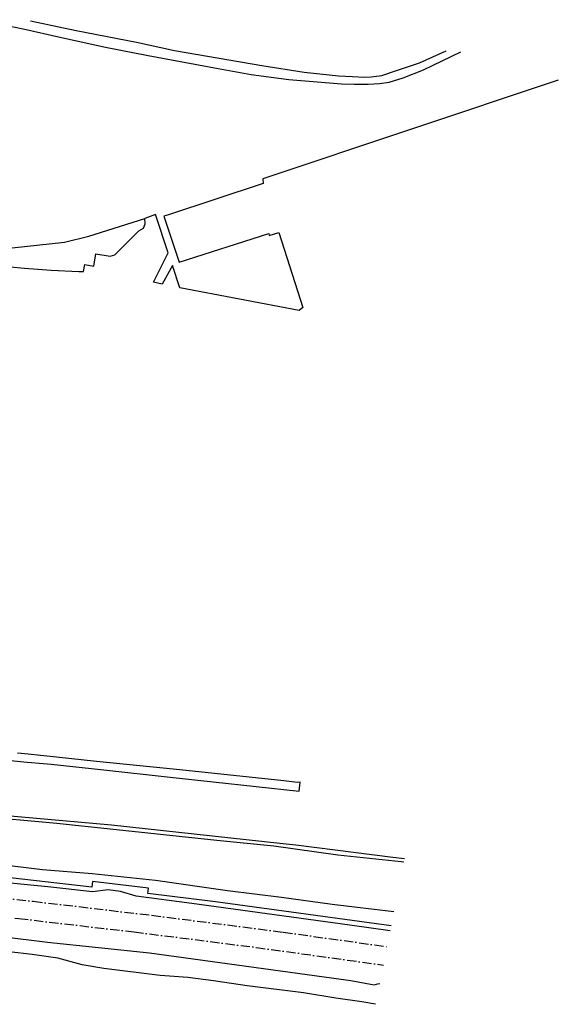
# Model space of a CAD drawing. Header units: metres. Extents: x 152644 to 153206, y 452871 to 453312.
# Tile 11 of 11: x 153090 to 153206, y 453058 to 453270. Entities that reach past the tile are written whole.
import ezdxf

# ---------------------------------------------------------------- set-up
doc = ezdxf.new("R2010")
doc.units = ezdxf.units.M
doc.header["$LTSCALE"] = 4
doc.linetypes.add('SPOOR', pattern=[0.8, 0.5, -0.15, 0, -0.15])
for name, color, linetype in [('G_BTD', 3, 'CONTINUOUS'), ('G_WGD', 7, 'CONTINUOUS'), ('LSPR', 7, 'CONTINUOUS')]:
    doc.layers.add(name, color=color, linetype=linetype)

msp = doc.modelspace()

# ---------------------------------------------------------------- linework, layer by layer
at = {"layer": 'G_BTD', "linetype": 'Continuous', "transparency": 33554687}
for points in [[(153205.972, 453256.723), (153142.413, 453235.494), (153142.428, 453234.497), (153122.064, 453227.732), (153121.115, 453227.417), (153124.401, 453217.527), (153143.656, 453223.688), (153143.777, 453223.289), (153145.809, 453223.936), (153151.005, 453207.753), (153150.187, 453207.149), (153124.512, 453212.017), (153122.916, 453216.826), (153120.701, 453212.766), (153118.863, 453213.246), (153122.024, 453219.511), (153119.266, 453227.819), (153116.984, 453226.914)], [(152991.615, 453252.55), (152994.177, 453250.083), (152995.467, 453248.898), (152999.35, 453245.681), (153004.636, 453241.966), (153010.157, 453238.408), (153016.576, 453235), (153023.868, 453231.979), (153029.412, 453230.261), (153035.058, 453228.993), (153043.67, 453227.475), (153043.229, 453226.362), (153059.141, 453222.576), (153068.621, 453221.133), (153078.991, 453220.291), (153088.477, 453220.609), (153099.731, 453221.86), (153104.948, 453223.099), (153116.984, 453226.914)], [(153088.045, 453216.5), (153091.072, 453216.228), (153096.816, 453215.828), (153102.816, 453215.532), (153103.771, 453215.511), (153104.083, 453217.022), (153106.045, 453216.695), (153106.482, 453219.324), (153109.561, 453218.812), (153110.543, 453219.104), (153115.685, 453224.274), (153116.704, 453224.833), (153117.042, 453225.761), (153116.984, 453226.914)], [(152961.624, 453106.956), (152966.768, 453106.275), (152969.019, 453106.091), (152982.954, 453104.081), (152987.195, 453103.392), (152992.027, 453103.091), (152996.517, 453103.319), (153002.547, 453103.882), (153009.349, 453103.829), (153032.504, 453102.18), (153033.769, 453102.07), (153048.299, 453100.806), (153064.478, 453099.613), (153072.473, 453098.898), (153077.73, 453098.543), (153080.58, 453098.351), (153098.09, 453096.798), (153132.519, 453093.165), (153144.739, 453091.929), (153158.5, 453089.996), (153172.153, 453088.52), (153172.704, 453088.449)], [(153004.797, 453105.083), (153006.364, 453104.98), (153024.544, 453103.656), (153047.86, 453101.792), (153066.986, 453100.217), (153109.814, 453096.446), (153146.066, 453092.527), (153149.518, 453092.153), (153170.337, 453089.509), (153172.846, 453089.169)], [(153170.586, 453077.733), (153157.317, 453079.318), (153146.397, 453080.807), (153134.809, 453082.267), (153119.258, 453084.431), (153105.652, 453085.868), (153095, 453086.773), (153082.004, 453088.313), (153071.67, 453089.192), (153058.745, 453090.556), (153044.137, 453091.896), (153030.779, 453092.893), (153005.147, 453095.115), (153002.891, 453095.085), (152998.663, 453094.194)], [(153169.988, 453074.713), (153132.215, 453079.864), (153117.637, 453081.687), (153117.776, 453082.796), (153105.7, 453084.239), (153105.567, 453083.058), (153071.024, 453086.959), (153053.626, 453088.671), (153053.729, 453089.717), (153041.797, 453090.737), (153041.72, 453089.767), (153001.537, 453092.942), (153001.619, 453093.986), (152998.663, 453094.194)], [(153166.648, 453057.818), (153163.66, 453058.378), (153158.063, 453059.164), (153151.111, 453060.302), (153139.019, 453061.759), (153131.781, 453062.895), (153126.272, 453063.568), (153120.296, 453064.002), (153108.149, 453065.513), (153103.491, 453066.344), (153098.253, 453067.734), (153092.718, 453068.569), (153087.79, 453069.09), (153072.786, 453069.205), (153058.403, 453069.431), (153047.968, 453069.768)]]:
    msp.add_lwpolyline(points, dxfattribs=at)
at = {"layer": 'G_WGD', "linetype": 'Continuous', "transparency": 33554687}
for points in [[(153081.338, 453269.715), (153090.793, 453267.745), (153099.068, 453265.889), (153108.524, 453263.834), (153117.714, 453262.007), (153132.744, 453259.198), (153139.848, 453257.932), (153147.977, 453256.813), (153159.298, 453255.928), (153162.061, 453255.832), (153165.044, 453255.869), (153167.483, 453255.988), (153169.576, 453256.266), (153172.564, 453257.225), (153176.94, 453258.909), (153185.021, 453262.805)], [(153092.369, 453269.499), (153102.253, 453267.398)], [(153102.253, 453267.398), (153115.181, 453264.872)], [(153115.181, 453264.872), (153123.4, 453263.052)], [(153123.4, 453263.052), (153142.186, 453259.886)], [(153176.104, 453260.412), (153181.816, 453263.02)], [(153171.181, 453258.776), (153176.104, 453260.412)], [(153142.186, 453259.886), (153151.319, 453258.446)], [(153151.319, 453258.446), (153158.65, 453257.659)], [(153168.031, 453257.717), (153171.181, 453258.776)], [(153158.65, 453257.659), (153161.677, 453257.508)], [(153161.677, 453257.508), (153164.373, 453257.319)], [(153164.373, 453257.319), (153165.69, 453257.397)], [(153165.69, 453257.397), (153168.031, 453257.717)], [(153076.412, 453111.433), (153091.649, 453109.943), (153092.587, 453109.869), (153094.294, 453109.733), (153096.818, 453109.466), (153108.143, 453108.269), (153122.421, 453106.698), (153150.183, 453103.671), (153150.437, 453105.598), (153149.819, 453105.583), (153146.922, 453105.888), (153124.505, 453108.244), (153106.605, 453110.056), (153097.967, 453110.973), (153094.522, 453111.338), (153091.887, 453111.618), (153089.592, 453111.861)], [(153169.775, 453073.634), (153161.105, 453074.884), (153127.096, 453079.5), (153115.139, 453081.083), (153111.742, 453082.121), (153109.116, 453082.453), (153105.726, 453082.018), (153096.123, 453083.086), (153077.781, 453084.881)], [(153066.525, 453074.874), (153096.033, 453071.22), (153117.983, 453068.863), (153161.311, 453062.94), (153166.368, 453062.034), (153167.332, 453062.289), (153167.527, 453062.26)]]:
    msp.add_lwpolyline(points, dxfattribs=at)
at = {"layer": 'LSPR', "linetype": 'SPOOR', "transparency": 33554687}
for points in [[(152956.757, 453091.433), (152961.73, 453091.178), (152988.865, 453089.449), (153020.447, 453087.037), (153049.962, 453084.426), (153059.835, 453083.497), (153076.299, 453081.806), (153092.967, 453079.992), (153118.451, 453076.985), (153146.791, 453073.352), (153169.101, 453070.223)], [(152956.698, 453087.454), (152984.644, 453085.725), (153010.772, 453083.81), (153038.595, 453081.433), (153062.735, 453079.118), (153089.881, 453076.28), (153114.708, 453073.392), (153140.927, 453070.064), (153168.32, 453066.274)]]:
    msp.add_lwpolyline(points, dxfattribs=at)

doc.saveas('drawing.dxf')
